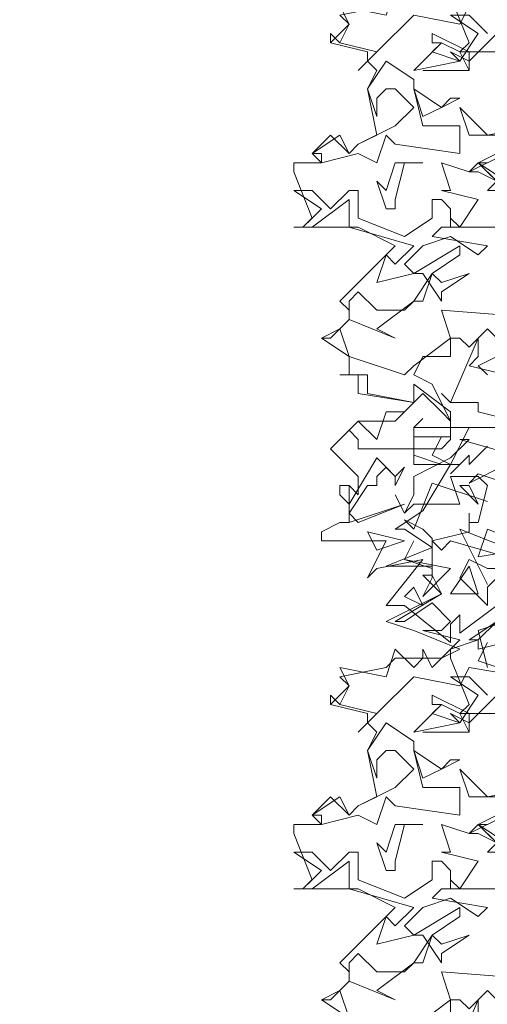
# Model space of a CAD drawing. Header units: millimetres. Extents: x 4234 to 4704, y 1542 to 2004.
# Tile 3 of 256: x 4286.56 to 4291.6, y 1628.05 to 1638.67. Entities that reach past the tile are written whole.
import ezdxf

# ---------------------------------------------------------------- set-up
doc = ezdxf.new("R2010")
doc.units = ezdxf.units.MM
doc.layers.add('BOD', color=40, linetype='Continuous')
doc.layers.add('DIMENSIONS', color=7, linetype='Continuous')
pattern_1 = [(90, (3399.144, -158.445), (-8.980256, 8.980256), [2.38125, -15.57926]), (45, (3399.144, -158.445), (-8.980256, 8.980256), [2.38125, -10.31875]), (135, (3399.144, -158.445), (-8.980256, -8.980256), [2.38125, -10.31875])]

# ---------------------------------------------------------------- blocks, each defined once
blk = doc.blocks.new('A$Cf9015526')
at = {"color": 116, "lineweight": 0, "true_color": 0x136734}
for points in [[(0.4664, 1.2658), (0.4441, 1.288), (0.4886, 1.3102)], [(0.5108, 1.71), (0.4441, 1.7766), (0.4886, 1.7988)], [(0.533, 2.0431), (0.3997, 2.0431), (0.4219, 2.0653), (0.3775, 2.1763), (0.3775, 2.1985), (0.4441, 2.2207), (0.4219, 2.2207), (0.4886, 2.2651)], [(0.5108, 0.5552), (0.4441, 0.5774), (0.4664, 0.6218)], [(0.4886, 0.7106), (0.3997, 0.644), (0.3997, 0.6662), (0.3997, 0.6884), (0.3775, 0.6662), (0.3775, 0.6218), (0.2665, 0.7106), (0.2221, 0.7106), (0.3109, 0.8217), (0.1999, 0.7995), (0.1777, 0.7773), (0.2221, 0.8661), (0.0666, 0.8661), (0.0666, 0.8883), (0.111, 0.9105), (0.1332, 0.9105), (0.1332, 0.9993), (0.1554, 0.9771), (0.1554, 0.9993), (0.1554, 1.0215), (0.0888, 1.0882), (0.1554, 1.1548), (0.2443, 1.1548), (0.2887, 1.1992), (0.1554, 1.2214), (0.1554, 1.2658), (0.111, 1.2658), (0.1332, 1.2658), (0.1332, 1.3102), (0.0666, 1.3546), (0.111, 1.3768), (0.1332, 1.3991), (0.1332, 1.4213), (0.111, 1.4435), (0.2443, 1.5767), (0.1554, 1.6211), (0, 1.6211), (0.0222, 1.6211), (0.0444, 1.6433), (0, 1.7544), (0, 1.7766), (0.0666, 1.7766), (0.0444, 1.7988), (0.0888, 1.8432), (0.1332, 1.7988), (0.1554, 1.821), (0.1999, 1.8432), (0.1777, 1.9542), (0.1999, 1.9986), (0.1777, 2.0209), (0.1777, 2.0431), (0.0888, 2.0653), (0.0888, 2.0875), (0.0888, 2.0653), (0.1332, 2.1097), (0.111, 2.1319), (0.2221, 2.1541), (0.2443, 2.1763), (0.3553, 2.1763), (0.3997, 2.1985), (0.2887, 2.2429), (0.2221, 2.2651), (0.3553, 2.3318), (0.3109, 2.3762), (0.3331, 2.3762), (0.3331, 2.3984), (0.2221, 2.3984), (0.3331, 2.4428), (0.2665, 2.4872), (0.2443, 2.4872), (0.3109, 2.5316), (0.3775, 2.6427), (0.2887, 2.6427), (0.2887, 2.7315), (0.533, 2.7315)], [(0.4664, 2.6871), (0.4219, 2.6427), (0.4219, 2.6649), (0.3775, 2.6205), (0.3997, 2.6427), (0.3553, 2.6427), (0.2887, 2.6649), (0.2887, 2.7315), (0.3109, 2.7537), (0.2887, 2.7315), (0.2887, 2.7093), (0.3775, 2.7093), (0.3553, 2.7093), (0.3331, 2.6649), (0.3775, 2.6427), (0.4219, 2.7315), (0.533, 2.7315)], [(0.533, 0.8217), (0.3775, 0.8661), (0.3553, 0.8439), (0.3331, 0.8661), (0.4219, 0.8883), (0.4219, 0.9105), (0.4219, 0.9327), (0.4219, 0.9105), (0.4441, 0.9105), (0.4664, 0.9993), (0.4441, 1.0215), (0.3775, 1.0215), (0.3997, 0.9549), (0.2887, 0.9549), (0.2665, 0.9327), (0.2443, 0.9771), (0.2665, 0.9327), (0.2887, 0.9771), (0.2887, 1.0215), (0.3775, 1.0659), (0.4219, 1.1104), (0.3997, 1.1104), (0.5552, 1.0659)], [(0.533, 1.1548), (0.4441, 1.177), (0.4441, 1.1992), (0.3775, 1.1992), (0.3553, 1.2214), (0.3775, 1.1992), (0.4441, 1.3546), (0.4441, 1.3324), (0.4441, 1.3102), (0.4219, 1.288), (0.5108, 1.2658)], [(0.5108, 2.4428), (0.3997, 2.4872), (0.4664, 2.354)], [(0.5774, 2.2873), (0.4441, 2.2429), (0.4664, 2.1541)], [(0.5552, 2.1319), (0.4219, 2.1541), (0.3997, 2.1097), (0.2887, 2.1319), (0.1999, 2.0431), (0.1554, 1.9986), (0.1999, 2.0431), (0.111, 2.0653), (0.0888, 2.0875), (0.111, 2.0653), (0.1332, 2.1097), (0.111, 2.1541), (0.2221, 2.1319), (0.2443, 2.1985), (0.2887, 2.1541), (0.3109, 2.1763), (0.3109, 2.1985), (0.3331, 2.1541), (0.3997, 2.2207), (0.3109, 2.2429), (0.3553, 2.2429), (0.3775, 2.2651), (0.3331, 2.3095), (0.2665, 2.2651), (0.2443, 2.2651), (0.3553, 2.3318), (0.3331, 2.3762), (0.3331, 2.3984), (0.3331, 2.465), (0.3109, 2.4872), (0.2665, 2.5094), (0.2887, 2.4872), (0.3331, 2.5982), (0.4664, 2.5538)], [(0.5108, 2.1097), (0.4219, 2.0209), (0.3775, 2.0431), (0.3997, 2.0209), (0.4441, 2.0875), (0.3775, 2.1319), (0.4219, 2.1319), (0.4664, 2.0875)], [(0.4886, 1.6211), (0.3775, 1.6211), (0.3775, 1.6433), (0.3997, 1.6211), (0.4441, 1.6877), (0.3553, 1.71), (0.3775, 1.71), (0.3553, 1.7766), (0.4219, 1.7544), (0.5108, 1.7988)], [(0.3109, 1.9986), (0.4219, 1.9986), (0.3109, 1.9986)], [(0.5108, 1.7322), (0.4441, 1.7766), (0.4664, 1.7766)]]:
    blk.add_lwpolyline(points, dxfattribs=at)
for points in [[(0.4441, 2.6205), (0.4219, 2.5982), (0.5108, 2.6427), (0.5108, 2.5982)], [(0.4441, 2.4206), (0.4664, 2.4872), (0.5774, 2.4428)], [(0.6662, 2.3984), (0.7106, 2.2873), (0.7773, 2.2873), (0.7773, 2.2207), (0.644, 2.2429), (0.6218, 2.2651), (0.5774, 2.2207), (0.533, 2.2207), (0.4441, 2.1985), (0.4441, 2.2207), (0.4886, 2.2651), (0.533, 2.2207), (0.5552, 2.2429), (0.644, 2.3095), (0.6662, 2.3318), (0.644, 2.3762), (0.5996, 2.3762), (0.5774, 2.354), (0.5774, 2.3095), (0.5552, 2.3762), (0.5996, 2.4428)], [(0.3775, 2.3318), (0.4219, 2.3984), (0.4441, 2.3318)], [(0.4219, 1.9986), (0.3997, 2.0431), (0.3553, 2.0653), (0.3331, 2.0653), (0.3331, 2.0875), (0.4219, 2.0431)], [(0.3997, 2.0209), (0.2887, 1.9986), (0.3553, 2.0653), (0.3331, 2.0431)], [(0.2887, 1.9542), (0.3109, 1.8654), (0.3997, 1.8654), (0.3997, 1.7988), (0.2443, 1.821), (0.2221, 1.8432), (0.1999, 1.7766), (0.1554, 1.7988), (0.0666, 1.7766), (0.0666, 1.7988), (0.0444, 1.7988), (0.111, 1.8432), (0.1332, 1.7988), (0.1554, 1.821), (0.2443, 1.8654), (0.2887, 1.9098), (0.2443, 1.9542), (0.2221, 1.9542), (0.1999, 1.932), (0.1999, 1.8876), (0.1777, 1.9542), (0.2221, 2.0209), (0.2887, 1.9764)], [(0.3775, 1.932), (0.3997, 1.932), (0.3553, 1.9098), (0.3109, 1.8876), (0.2887, 1.9542), (0.3553, 1.9098)], [(0.5774, 1.8654), (0.5996, 1.8654), (0.5996, 1.8432), (0.4219, 1.8432), (0.3997, 1.9098), (0.4664, 1.8432)], [(0.2665, 1.7766), (0.2443, 1.6877), (0.2443, 1.6655), (0.2221, 1.6655), (0.1999, 1.7322), (0.2221, 1.71), (0.2443, 1.7766), (0.3109, 1.7766)], [(0.4886, 1.71), (0.4664, 1.71), (0.4886, 1.7322), (0.4441, 1.7544), (0.4219, 1.7544), (0.4441, 1.7766), (0.4886, 1.7322)], [(0.0888, 1.6655), (0.1332, 1.71), (0.1554, 1.71), (0.1554, 1.6433), (0.2665, 1.5989), (0.3331, 1.6433), (0.3331, 1.6877), (0.3553, 1.6877), (0.3775, 1.6655), (0.3775, 1.6211), (0.3553, 1.6211), (0.3331, 1.5989), (0.4664, 1.5767), (0.4441, 1.5545), (0.3775, 1.5989), (0.3109, 1.5767), (0.2665, 1.5323), (0.2887, 1.5101), (0.1999, 1.4879), (0.2221, 1.5545), (0.2443, 1.5323), (0.2887, 1.5767), (0.1332, 1.6211), (0.1332, 1.6655), (0.1332, 1.6877), (0.0444, 1.6211), (0, 1.6211), (0.0222, 1.6211), (0.0666, 1.6655), (0, 1.71), (0.0444, 1.71)], [(0.3331, 1.5101), (0.3553, 1.4879), (0.4219, 1.5101), (0.3553, 1.4657), (0.3553, 1.4435), (0.3109, 1.5101), (0.2887, 1.5101), (0.3997, 1.5767), (0.3997, 1.5545)], [(0.1999, 1.3768), (0.2443, 1.3546), (0.1332, 1.3991), (0.1332, 1.4213), (0.1332, 1.4435), (0.1554, 1.4657), (0.1999, 1.4213), (0.2665, 1.4213), (0.2887, 1.4435), (0.3109, 1.4435), (0.3331, 1.5101), (0.2887, 1.4435)], [(0.7328, 1.3546), (0.644, 1.3324), (0.644, 1.3546), (0.6218, 1.3768), (0.5996, 1.3546), (0.5996, 1.3324), (0.533, 1.3546), (0.5108, 1.3324), (0.4664, 1.3768), (0.4219, 1.3324), (0.3997, 1.3546), (0.3775, 1.3546), (0.3775, 1.3324), (0.3775, 1.3102), (0.3109, 1.3102), (0.2887, 1.2658), (0.3331, 1.2436), (0.3775, 1.1548), (0.3775, 1.1326), (0.3775, 1.1104), (0.3553, 1.0882), (0.1554, 1.0882), (0.1554, 1.1104), (0.1332, 1.1326), (0.1554, 1.1548), (0.1999, 1.1104), (0.2221, 1.177), (0.2665, 1.177), (0.2887, 1.1992), (0.1777, 1.2214), (0.1777, 1.2658), (0.111, 1.2658), (0.1332, 1.2658), (0.1332, 1.3102), (0.0666, 1.3546), (0.0888, 1.3546), (0.111, 1.3768), (0.1332, 1.3102), (0.2665, 1.2658), (0.2887, 1.288), (0.3775, 1.3546), (0.3553, 1.4213), (0.644, 1.3991), (0.6884, 1.4657), (0.7328, 1.3991)], [(0.3775, 1.1548), (0.3553, 1.177), (0.3109, 1.2214), (0.2887, 1.1992), (0.2887, 1.2436), (0.3775, 1.177)], [(0.2665, 1.0437), (0.2443, 0.9993), (0.2443, 1.0215), (0.2221, 1.0437), (0.1999, 1.0215), (0.1999, 0.9993), (0.1777, 0.9993), (0.1332, 0.9327), (0.1554, 0.9105), (0.2665, 0.9549), (0.1332, 0.9105), (0.1332, 0.9993), (0.111, 0.9993), (0.111, 0.9771), (0.1332, 0.9549), (0.1999, 1.0659), (0.2443, 1.0215)], [(0.4441, 0.9549), (0.3997, 0.9993), (0.4219, 0.9993)], [(0.1999, 0.8439), (0.1777, 0.8883), (0.2665, 0.8661)], [(0.3775, 0.7995), (0.3109, 0.7328), (0.3331, 0.7773), (0.3331, 0.7995), (0.2665, 0.8217), (0.2887, 0.8661), (0.2665, 0.8217)], [(0.5774, 0.7995), (0.6662, 0.7773), (0.7106, 0.7995), (0.8217, 0.7773), (0.755, 0.755), (0.6218, 0.7328), (0.5774, 0.7773), (0.533, 0.7106), (0.4886, 0.7773), (0.4664, 0.755), (0.4664, 0.7106), (0.3997, 0.7773), (0.4219, 0.8217), (0.4664, 0.7995)], [(0.3109, 0.7106), (0.2665, 0.7328), (0.2887, 0.755)]]:
    blk.add_lwpolyline(points, close=True, dxfattribs=at)

msp = doc.modelspace()

# ---------------------------------------------------------------- hatches: boundary and pattern name
at = {"layer": 'DIMENSIONS'}
h = msp.add_hatch(dxfattribs=at)
h.set_pattern_fill('GRASS', color=256, scale=0.5)
h.set_pattern_definition(pattern_1)
h.paths.add_polyline_path([(4417.642, 1844.325), (4423.295, 1838.251), (4434.997, 1847.63), (4469.633, 1855.411), (4513.149, 1877.657), (4531.91, 1892.866), (4546.887, 1910.457), (4556.576, 1922.748), (4577.553, 1933.381), (4592.745, 1936.647), (4614.987, 1937.27), (4624.025, 1937.27), (4633.352, 1938.711), (4636.398, 1940.231), (4631.843, 1952.387, 0.161807)])
h.paths.add_polyline_path([(4631.843, 1952.387), (4629.875, 1957.638), (4629.402, 1957.362), (4621.324, 1958.355), (4615.855, 1959.613), (4597.306, 1970.684), (4571.563, 1964.436), (4571.563, 1952.35), (4556.657, 1951.293), (4533.205, 1949.701), (4514.014, 1931.759), (4500.094, 1928.388), (4467.514, 1910.265), (4457.649, 1889.768), (4440.095, 1876.858), (4418.61, 1858.458), (4410.164, 1852.361), (4417.642, 1844.325, -0.161807)])
h.paths.add_polyline_path([(4548.079, 1916.6), (4552.857, 1929.938), (4546.693, 1932.146), (4541.915, 1918.808)], flags=24)
h.paths.add_polyline_path([(4503.056, 1883.274), (4507.833, 1896.612), (4501.67, 1898.82), (4496.892, 1885.482)], flags=24)
h.paths.add_polyline_path([(4451.737, 1857.409), (4456.514, 1870.747), (4450.351, 1872.954), (4445.573, 1859.617)], flags=24)
h.paths.add_polyline_path([(4412.993, 1854.337), (4417.077, 1849.949), (4419.339, 1852.055), (4415.256, 1856.442)], flags=24)
h.paths.add_polyline_path([(4596.347, 1950.181), (4601.125, 1963.518), (4594.961, 1965.726), (4590.184, 1952.389)], flags=24)
h.paths.add_polyline_path([(4509.799, 1914.44), (4520.772, 1919.976), (4517.122, 1927.21), (4506.149, 1921.675)], flags=24)
h.paths.add_polyline_path([(4321.655, 1898.427), (4326.034, 1896.392), (4327.337, 1899.195), (4322.958, 1901.23)], flags=9)
h.paths.add_polyline_path([(4333.436, 1891.996), (4338.276, 1888.46), (4340.1, 1890.956), (4335.26, 1894.492)], flags=9)
h.paths.add_polyline_path([(4351.195, 1875.643), (4355.521, 1871.494), (4357.661, 1873.726), (4353.334, 1877.874)], flags=9)
h.paths.add_polyline_path([(4373.922, 1853.781), (4378.272, 1849.657), (4380.399, 1851.901), (4376.049, 1856.024)], flags=9)
h.paths.add_polyline_path([(4389.205, 1846.109), (4392.546, 1849.595), (4390.314, 1851.734), (4386.973, 1848.248)], flags=9)
h.paths.add_polyline_path([(4407.974, 1825.893), (4411.638, 1829.038), (4409.624, 1831.383), (4405.961, 1828.238)], flags=9)
h.paths.add_polyline_path([(4405.697, 1823.188), (4408.835, 1819.518), (4411.185, 1821.527), (4408.046, 1825.197)], flags=9)
h.paths.add_polyline_path([(4412.076, 1813.536), (4414.857, 1808.226), (4417.596, 1809.66), (4414.815, 1814.97)], flags=9)
h.paths.add_polyline_path([(4306.063, 1735.531), (4308.37, 1742.308), (4305.444, 1743.304), (4303.137, 1736.527)], flags=9)
h.paths.add_polyline_path([(4289.124, 1902.077), (4295.062, 1902.894), (4294.64, 1905.956), (4288.702, 1905.139)], flags=9)
h.paths.add_polyline_path([(4305.67, 1902.469), (4311.525, 1901.187), (4312.186, 1904.206), (4306.331, 1905.488)], flags=9)
h.paths.add_polyline_path([(4434.212, 1813.221), (4438.6, 1817.304), (4436.494, 1819.567), (4432.106, 1815.483)], flags=9)
h.paths.add_polyline_path([(4381.102, 1865.727), (4385.185, 1861.34), (4387.448, 1863.446), (4383.365, 1867.833)], flags=9)
h.paths.add_polyline_path([(4421.978, 1821.805), (4426.062, 1817.417), (4428.324, 1819.523), (4424.241, 1823.911)], flags=9)
h.paths.add_polyline_path([(4410.395, 1823.868), (4413.93, 1827.157), (4411.824, 1829.42), (4408.289, 1826.131)], flags=9)
h.paths.add_polyline_path([(4387.391, 1817.486), (4392.169, 1830.823), (4386.005, 1833.031), (4381.227, 1819.694)], flags=9)
h.paths.add_polyline_path([(4347.973, 1750.06), (4352.75, 1763.397), (4346.587, 1765.605), (4341.809, 1752.268)], flags=9)
h.paths.add_polyline_path([(4341.432, 1678.315), (4346.21, 1691.652), (4340.046, 1693.86), (4335.269, 1680.523)], flags=9)
h.paths.add_polyline_path([(4323.367, 1583.702), (4328.145, 1597.039), (4321.981, 1599.247), (4317.204, 1585.909)], flags=9)
h.paths.add_polyline_path([(4335.365, 1700.446), (4339.979, 1713.328), (4330.825, 1716.607), (4326.211, 1703.726)], flags=9)
h.paths.add_polyline_path([(4396.179, 1839.031), (4404.655, 1830.211), (4406.861, 1832.33), (4398.385, 1841.151)], flags=9)
h.paths.add_polyline_path([(4396.433, 1860.296), (4402.629, 1853.776), (4403.712, 1854.806), (4397.517, 1861.325)], flags=9)
h.paths.add_polyline_path([(4349.014, 1900.377), (4363.585, 1891.161), (4365.102, 1893.559), (4350.531, 1902.776)], flags=9)
h.paths.add_polyline_path([(4438.666, 1769.752), (4437.611, 1764.115), (4441.328, 1763.419), (4442.383, 1769.056)], flags=9)
h.paths.add_polyline_path([(4432.339, 1775.082), (4431.592, 1769.395), (4435.341, 1768.902), (4436.089, 1774.588)], flags=9)
h.paths.add_polyline_path([(4446.576, 1765.01), (4445.473, 1759.382), (4449.184, 1758.654), (4450.287, 1764.282)], flags=9)
h.paths.add_polyline_path([(4333.28, 1902.136), (4338.08, 1900.158), (4339.521, 1903.654), (4334.722, 1905.632)], flags=9)
h.paths.add_polyline_path([(4335.517, 1907.037), (4340.858, 1904.947), (4342.235, 1908.469), (4336.895, 1910.559)], flags=9)
h.paths.add_polyline_path([(4338.313, 1912.555), (4343.753, 1910.74), (4344.95, 1914.327), (4339.509, 1916.142)], flags=9)
h.paths.add_polyline_path([(4390.585, 1863.01), (4393.613, 1859.818), (4396.592, 1862.643), (4393.563, 1865.836)], flags=9)
h.paths.add_polyline_path([(4431.119, 1819.228), (4434.15, 1816.033), (4437.129, 1818.858), (4434.097, 1822.054)], flags=9)
h.paths.add_polyline_path([(4421.135, 1830.165), (4424.164, 1826.973), (4427.142, 1829.798), (4424.114, 1832.991)], flags=9)
h.paths.add_polyline_path([(4410.884, 1841.214), (4413.913, 1838.022), (4416.891, 1840.847), (4413.863, 1844.04)], flags=9)
h.paths.add_polyline_path([(4400.588, 1852.195), (4403.617, 1849.002), (4406.596, 1851.828), (4403.567, 1855.02)], flags=9)
h.paths.add_polyline_path([(4378.865, 1874.762), (4381.896, 1871.566), (4384.875, 1874.392), (4381.843, 1877.588)], flags=9)
h = msp.add_hatch(dxfattribs=at)
h.set_pattern_fill('GRASS', color=256, scale=0.5)
h.set_pattern_definition(pattern_1)
h.paths.add_polyline_path([(4310.827, 1570.405, -0.136079), (4403.5, 1829.279), (4388.413, 1845.551), (4376.249, 1828.002), (4358.239, 1805.782), (4353.005, 1800.476), (4336.523, 1772.227), (4334.286, 1748.168), (4319.13, 1722.407), (4317.253, 1684.482), (4316.128, 1656.277), (4309.255, 1608.783), (4286.562, 1585.689)])
h.paths.add_polyline_path([(4386.925, 1816.184), (4392.635, 1832.125), (4386.471, 1834.333), (4380.761, 1818.392)], flags=24)
h.paths.add_polyline_path([(4335.454, 1700.695), (4339.956, 1713.262), (4330.801, 1716.541), (4326.3, 1703.974)], flags=24)

# ---------------------------------------------------------------- block references
at = {"layer": 'BOD', "xscale": 4.480026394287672, "yscale": 4.480026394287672, "zscale": 4.480026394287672}
for p in [(4289.514, 1629.168, 480.917), (4289.514, 1622.033, 480.917)]:
    msp.add_blockref('A$Cf9015526', p, dxfattribs=at)

doc.saveas('drawing.dxf')
